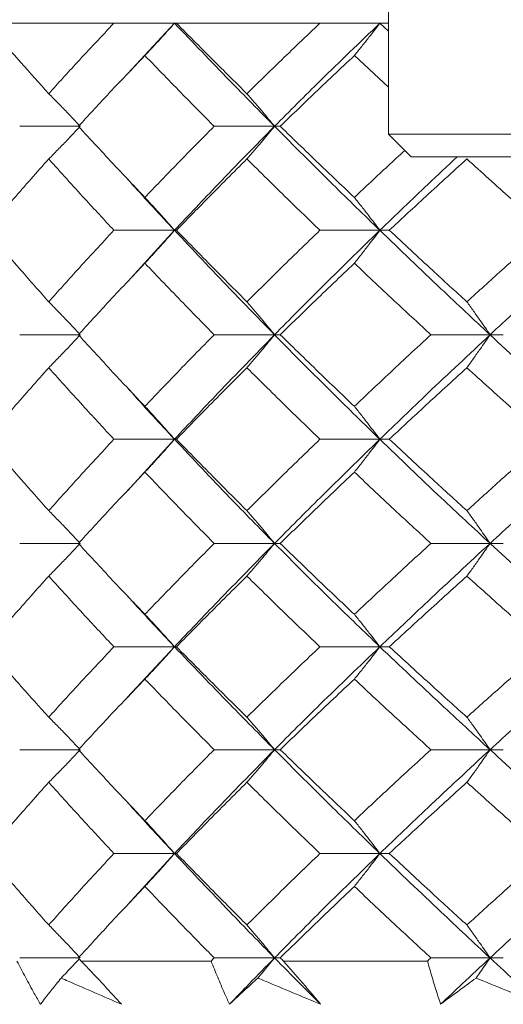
# Model space of a CAD drawing. Header units: inches. Extents: x 1 to 19.9, y 2.6 to 16.1.
# Tile 22 of 70: x 10.773 to 10.94, y 3.923 to 4.264. Entities that reach past the tile are written whole.
import ezdxf

# ---------------------------------------------------------------- set-up
doc = ezdxf.new("R2010")
doc.units = ezdxf.units.IN
doc.header["$MEASUREMENT"] = 0

msp = doc.modelspace()

# ---------------------------------------------------------------- linework, layer by layer
at = {"color": 7, "linetype": 'Continuous', "lineweight": 15}
for p, q in [((10.90026, 4.29563), (10.90026, 4.22476)), ((10.80519, 4.26321), (10.76102, 4.26321)), ((10.82619, 4.26321), (10.80519, 4.26321)), ((10.82619, 4.26321), (10.80997, 4.24575)), ((10.82684, 4.26321), (10.82619, 4.26321)), ((10.87656, 4.26321), (10.82684, 4.26321)), ((10.89731, 4.26321), (10.87656, 4.26321)), ((10.89731, 4.26321), (10.90026, 4.26043)), ((10.90026, 4.26321), (10.89731, 4.26321)), ((10.88849, 4.25199), (10.90026, 4.24105)), ((10.79288, 4.22748), (10.77254, 4.22748)), ((10.86082, 4.22748), (10.83991, 4.22748)), ((10.86082, 4.22748), (10.8628, 4.22748)), ((10.90026, 4.22476), (10.90814, 4.21688)), ((11.04987, 4.22476), (10.90026, 4.22476)), ((11.042, 4.21688), (10.90814, 4.21688)), ((10.82619, 4.19144), (10.80519, 4.19144)), ((10.82619, 4.19144), (10.80996, 4.17371)), ((10.82619, 4.19144), (10.82684, 4.19144)), ((10.89731, 4.19144), (10.87656, 4.19144)), ((10.89731, 4.19144), (10.90059, 4.19144)), ((10.79288, 4.15524), (10.77254, 4.15524)), ((10.86082, 4.15524), (10.83991, 4.15524)), ((10.86082, 4.15524), (10.8628, 4.15524)), ((10.93549, 4.15524), (10.915, 4.15524)), ((10.93549, 4.15524), (10.94008, 4.15524)), ((10.82619, 4.11903), (10.80519, 4.11903)), ((10.82619, 4.11903), (10.80995, 4.10131)), ((10.82619, 4.11903), (10.82684, 4.11903)), ((10.89731, 4.11903), (10.87656, 4.11903)), ((10.89731, 4.11903), (10.90059, 4.11903)), ((10.79288, 4.08294), (10.77254, 4.08294)), ((10.86082, 4.08294), (10.83991, 4.08294)), ((10.86082, 4.08294), (10.8628, 4.08294)), ((10.93549, 4.08294), (10.915, 4.08294)), ((10.93549, 4.08294), (10.94008, 4.08294)), ((10.82619, 4.04711), (10.80519, 4.04711)), ((10.82619, 4.04711), (10.8098, 4.02949)), ((10.82619, 4.04711), (10.82684, 4.04711)), ((10.89731, 4.04711), (10.87656, 4.04711)), ((10.89731, 4.04711), (10.90059, 4.04711)), ((10.79288, 4.01145), (10.77254, 4.01145)), ((10.86082, 4.01145), (10.83991, 4.01145)), ((10.86082, 4.01145), (10.8628, 4.01145)), ((10.93549, 4.01145), (10.915, 4.01145)), ((10.93549, 4.01145), (10.94008, 4.01145)), ((10.82619, 3.97547), (10.80519, 3.97547)), ((10.82619, 3.97547), (10.80996, 3.95775)), ((10.82619, 3.97547), (10.82684, 3.97547)), ((10.89731, 3.97547), (10.87656, 3.97547)), ((10.89731, 3.97547), (10.90059, 3.97547)), ((10.79288, 3.9393), (10.77254, 3.9393)), ((10.83884, 3.93821), (10.79386, 3.93821)), ((10.86082, 3.9393), (10.83991, 3.9393)), ((10.86082, 3.9393), (10.8628, 3.9393)), ((10.91382, 3.93821), (10.8639, 3.93821)), ((10.93549, 3.9393), (10.915, 3.9393)), ((10.93549, 3.9393), (10.94008, 3.9393))]:
    msp.add_line(p, q, dxfattribs=at)
for points, knots in [([(10.76102, 4.26321), (10.76498, 4.25867), (10.77206, 4.25054), (10.77937, 4.24238), (10.7826, 4.23878)], [0, 0, 0, 0, 0.559197, 1, 1, 1, 1]), ([(10.80519, 4.26321), (10.80091, 4.25867), (10.79325, 4.25054), (10.78586, 4.24238), (10.7826, 4.23878)], [0, 0, 0, 0, 0.5591965, 1, 1, 1, 1]), ([(10.81592, 4.25199), (10.8169, 4.25305), (10.81888, 4.25515), (10.8223, 4.25888), (10.82473, 4.26159), (10.82619, 4.26321)], [0, 0, 0, 0, 0.2858, 0.571601, 1, 1, 1, 1]), ([(10.82619, 4.26321), (10.83252, 4.25657), (10.84385, 4.24469), (10.85563, 4.23275), (10.86082, 4.22748)], [0, 0, 0, 0, 0.558883, 1, 1, 1, 1]), ([(10.82684, 4.26321), (10.83134, 4.25867), (10.83938, 4.25054), (10.84762, 4.24238), (10.85126, 4.23878)], [0, 0, 0, 0, 0.559197, 1, 1, 1, 1]), ([(10.87656, 4.26321), (10.87178, 4.25867), (10.86324, 4.25054), (10.85492, 4.24238), (10.85126, 4.23878)], [0, 0, 0, 0, 0.559197, 1, 1, 1, 1]), ([(10.89731, 4.26321), (10.89038, 4.25657), (10.87799, 4.24469), (10.86608, 4.23275), (10.86082, 4.22748)], [0, 0, 0, 0, 0.558883, 1, 1, 1, 1]), ([(10.88849, 4.25199), (10.88934, 4.25305), (10.89103, 4.25515), (10.89397, 4.25888), (10.89606, 4.26159), (10.89731, 4.26321)], [0, 0, 0, 0, 0.2858, 0.571601, 1, 1, 1, 1]), ([(10.81592, 4.25199), (10.81155, 4.24743), (10.80375, 4.23927), (10.7962, 4.23109), (10.79288, 4.22748)], [0, 0, 0, 0, 0.559287, 1, 1, 1, 1]), ([(10.81592, 4.25199), (10.82033, 4.24743), (10.82822, 4.23927), (10.83633, 4.23109), (10.83991, 4.22748)], [0, 0, 0, 0, 0.559287, 1, 1, 1, 1]), ([(10.88849, 4.25199), (10.88364, 4.24743), (10.87497, 4.23927), (10.86652, 4.23109), (10.8628, 4.22748)], [0, 0, 0, 0, 0.5592875, 1, 1, 1, 1]), ([(10.7826, 4.23878), (10.78365, 4.23773), (10.78575, 4.23561), (10.7894, 4.23186), (10.79198, 4.22912), (10.79354, 4.22748)], [0, 0, 0, 0, 0.285062, 0.570124, 1, 1, 1, 1]), ([(10.85126, 4.23878), (10.85218, 4.23773), (10.85401, 4.23561), (10.8572, 4.23186), (10.85946, 4.22912), (10.86082, 4.22748)], [0, 0, 0, 0, 0.285062, 0.570124, 1, 1, 1, 1]), ([(10.7826, 4.21615), (10.78365, 4.21721), (10.78574, 4.21933), (10.78939, 4.22309), (10.79198, 4.22583), (10.79354, 4.22748)], [0, 0, 0, 0, 0.284788, 0.569576, 1, 1, 1, 1]), ([(10.79288, 4.22748), (10.79711, 4.22289), (10.80468, 4.21468), (10.81248, 4.20645), (10.81592, 4.20283)], [0, 0, 0, 0, 0.559485, 1, 1, 1, 1]), ([(10.83991, 4.22748), (10.83537, 4.22289), (10.82726, 4.21468), (10.81938, 4.20645), (10.81592, 4.20283)], [0, 0, 0, 0, 0.559485, 1, 1, 1, 1]), ([(10.86082, 4.22748), (10.85423, 4.22077), (10.84244, 4.20878), (10.83116, 4.19674), (10.82619, 4.19144)], [0, 0, 0, 0, 0.55931, 1, 1, 1, 1]), ([(10.85126, 4.21615), (10.85217, 4.21721), (10.85401, 4.21933), (10.8572, 4.22309), (10.85946, 4.22583), (10.86082, 4.22748)], [0, 0, 0, 0, 0.2847881, 0.5695763, 1, 1, 1, 1]), ([(10.86082, 4.22748), (10.86751, 4.22077), (10.87947, 4.20878), (10.89185, 4.19674), (10.89731, 4.19144)], [0, 0, 0, 0, 0.55931, 1, 1, 1, 1]), ([(10.8628, 4.22748), (10.86754, 4.22289), (10.876, 4.21468), (10.88467, 4.20645), (10.88849, 4.20283)], [0, 0, 0, 0, 0.559485, 1, 1, 1, 1]), ([(10.90592, 4.2191), (10.90396, 4.2173), (10.89807, 4.21188), (10.89233, 4.20645), (10.88849, 4.20283)], [0, 0, 0, 0, 0.332541, 1, 1, 1, 1]), ([(10.7826, 4.21615), (10.7785, 4.21154), (10.77118, 4.20332), (10.76413, 4.19507), (10.76102, 4.19144)], [0, 0, 0, 0, 0.559577, 1, 1, 1, 1]), ([(10.7826, 4.21615), (10.78675, 4.21154), (10.79416, 4.20332), (10.80182, 4.19507), (10.80519, 4.19144)], [0, 0, 0, 0, 0.559577, 1, 1, 1, 1]), ([(10.85126, 4.21615), (10.84664, 4.21154), (10.83839, 4.20332), (10.83038, 4.19507), (10.82684, 4.19144)], [0, 0, 0, 0, 0.559577, 1, 1, 1, 1]), ([(10.85126, 4.21615), (10.85592, 4.21154), (10.86426, 4.20332), (10.8728, 4.19507), (10.87656, 4.19144)], [0, 0, 0, 0, 0.559577, 1, 1, 1, 1]), ([(10.92415, 4.21688), (10.92072, 4.2137), (10.91161, 4.20524), (10.9028, 4.19675), (10.89731, 4.19144)], [0, 0, 0, 0, 0.375567, 1, 1, 1, 1]), ([(10.92746, 4.21615), (10.92239, 4.21154), (10.91334, 4.20332), (10.90449, 4.19507), (10.90059, 4.19144)], [0, 0, 0, 0, 0.559577, 1, 1, 1, 1]), ([(10.92746, 4.21615), (10.93256, 4.21154), (10.94168, 4.20332), (10.95098, 4.19507), (10.95507, 4.19144)], [0, 0, 0, 0, 0.559577, 1, 1, 1, 1]), ([(10.80996, 4.20912), (10.81049, 4.20853), (10.81575, 4.20264), (10.82124, 4.19675), (10.82619, 4.19144)], [0, 0, 0, 0, 0.100696, 1, 1, 1, 1]), ([(10.81592, 4.20283), (10.8169, 4.20176), (10.81886, 4.19964), (10.82229, 4.19586), (10.82472, 4.1931), (10.82619, 4.19144)], [0, 0, 0, 0, 0.28433, 0.56866, 1, 1, 1, 1]), ([(10.88849, 4.20283), (10.88933, 4.20176), (10.89102, 4.19964), (10.89396, 4.19586), (10.89605, 4.1931), (10.89731, 4.19144)], [0, 0, 0, 0, 0.28433, 0.56866, 1, 1, 1, 1]), ([(10.76102, 4.19144), (10.76498, 4.18682), (10.77205, 4.17856), (10.77938, 4.1703), (10.7826, 4.16666)], [0, 0, 0, 0, 0.559775, 1, 1, 1, 1]), ([(10.80519, 4.19144), (10.80091, 4.18682), (10.79326, 4.17856), (10.78586, 4.1703), (10.7826, 4.16666)], [0, 0, 0, 0, 0.559775, 1, 1, 1, 1]), ([(10.81592, 4.18004), (10.8169, 4.18111), (10.81886, 4.18323), (10.82229, 4.18702), (10.82472, 4.18978), (10.82619, 4.19144)], [0, 0, 0, 0, 0.284185, 0.56837, 1, 1, 1, 1]), ([(10.82619, 4.19144), (10.83252, 4.18469), (10.84384, 4.17263), (10.85563, 4.16056), (10.86082, 4.15524)], [0, 0, 0, 0, 0.559738, 1, 1, 1, 1]), ([(10.82684, 4.19144), (10.83134, 4.18682), (10.83937, 4.17856), (10.84763, 4.1703), (10.85126, 4.16666)], [0, 0, 0, 0, 0.559775, 1, 1, 1, 1]), ([(10.87656, 4.19144), (10.87178, 4.18682), (10.86324, 4.17856), (10.85492, 4.1703), (10.85126, 4.16666)], [0, 0, 0, 0, 0.559775, 1, 1, 1, 1]), ([(10.89731, 4.19144), (10.89038, 4.18469), (10.878, 4.17263), (10.86607, 4.16056), (10.86082, 4.15524)], [0, 0, 0, 0, 0.559738, 1, 1, 1, 1]), ([(10.88849, 4.18004), (10.88933, 4.18111), (10.89102, 4.18323), (10.89396, 4.18702), (10.89605, 4.18978), (10.89731, 4.19144)], [0, 0, 0, 0, 0.284185, 0.56837, 1, 1, 1, 1]), ([(10.89731, 4.19144), (10.90432, 4.18469), (10.91686, 4.17263), (10.9298, 4.16056), (10.93549, 4.15524)], [0, 0, 0, 0, 0.5597377, 1, 1, 1, 1]), ([(10.90059, 4.19144), (10.90555, 4.18682), (10.91442, 4.17856), (10.92347, 4.1703), (10.92746, 4.16666)], [0, 0, 0, 0, 0.559775, 1, 1, 1, 1]), ([(10.95507, 4.19144), (10.94987, 4.18682), (10.94057, 4.17856), (10.93147, 4.1703), (10.92746, 4.16666)], [0, 0, 0, 0, 0.559775, 1, 1, 1, 1]), ([(10.97524, 4.19144), (10.96772, 4.18469), (10.95429, 4.17263), (10.94124, 4.16056), (10.93549, 4.15524)], [0, 0, 0, 0, 0.559738, 1, 1, 1, 1]), ([(10.81592, 4.18004), (10.81155, 4.17542), (10.80375, 4.16715), (10.7962, 4.15888), (10.79288, 4.15524)], [0, 0, 0, 0, 0.559867, 1, 1, 1, 1]), ([(10.81592, 4.18004), (10.82033, 4.17542), (10.82822, 4.16715), (10.83634, 4.15888), (10.83991, 4.15524)], [0, 0, 0, 0, 0.559867, 1, 1, 1, 1]), ([(10.88849, 4.18004), (10.88364, 4.17542), (10.87497, 4.16715), (10.86652, 4.15888), (10.8628, 4.15524)], [0, 0, 0, 0, 0.559867, 1, 1, 1, 1]), ([(10.88849, 4.18004), (10.89338, 4.17542), (10.90213, 4.16715), (10.91106, 4.15888), (10.915, 4.15524)], [0, 0, 0, 0, 0.559867, 1, 1, 1, 1]), ([(10.7826, 4.16666), (10.78365, 4.1656), (10.78573, 4.16347), (10.78939, 4.15968), (10.79197, 4.15691), (10.79354, 4.15524)], [0, 0, 0, 0, 0.284008, 0.568017, 1, 1, 1, 1]), ([(10.85126, 4.16666), (10.85217, 4.1656), (10.854, 4.16347), (10.85719, 4.15968), (10.85946, 4.15691), (10.86082, 4.15524)], [0, 0, 0, 0, 0.2840084, 0.5680169, 1, 1, 1, 1]), ([(10.92746, 4.16666), (10.92822, 4.1656), (10.92976, 4.16347), (10.93244, 4.15968), (10.93435, 4.15691), (10.93549, 4.15524)], [0, 0, 0, 0, 0.284008, 0.568017, 1, 1, 1, 1]), ([(10.7826, 4.14382), (10.78365, 4.14489), (10.78573, 4.14702), (10.78939, 4.15081), (10.79197, 4.15358), (10.79354, 4.15524)], [0, 0, 0, 0, 0.2839923, 0.5679846, 1, 1, 1, 1]), ([(10.79288, 4.15524), (10.79711, 4.15061), (10.80467, 4.14234), (10.81248, 4.13407), (10.81592, 4.13044)], [0, 0, 0, 0, 0.560066, 1, 1, 1, 1]), ([(10.83991, 4.15524), (10.83537, 4.15061), (10.82726, 4.14234), (10.81938, 4.13407), (10.81592, 4.13044)], [0, 0, 0, 0, 0.560066, 1, 1, 1, 1]), ([(10.86082, 4.15524), (10.85423, 4.14848), (10.84245, 4.1364), (10.83115, 4.12434), (10.82619, 4.11903)], [0, 0, 0, 0, 0.5601662, 1, 1, 1, 1]), ([(10.85126, 4.14382), (10.85217, 4.14489), (10.854, 4.14702), (10.85719, 4.15081), (10.85946, 4.15358), (10.86082, 4.15524)], [0, 0, 0, 0, 0.283992, 0.567985, 1, 1, 1, 1]), ([(10.86082, 4.15524), (10.86751, 4.14848), (10.87946, 4.1364), (10.89185, 4.12434), (10.89731, 4.11903)], [0, 0, 0, 0, 0.560166, 1, 1, 1, 1]), ([(10.8628, 4.15524), (10.86754, 4.15061), (10.876, 4.14234), (10.88467, 4.13407), (10.88849, 4.13044)], [0, 0, 0, 0, 0.560066, 1, 1, 1, 1]), ([(10.915, 4.15524), (10.90999, 4.15061), (10.90106, 4.14234), (10.89233, 4.13407), (10.88849, 4.13044)], [0, 0, 0, 0, 0.560066, 1, 1, 1, 1]), ([(10.93549, 4.15524), (10.92826, 4.14848), (10.91533, 4.1364), (10.90281, 4.12434), (10.89731, 4.11903)], [0, 0, 0, 0, 0.560166, 1, 1, 1, 1]), ([(10.92746, 4.14382), (10.92822, 4.14489), (10.92976, 4.14702), (10.93244, 4.15081), (10.93435, 4.15358), (10.93549, 4.15524)], [0, 0, 0, 0, 0.283992, 0.567985, 1, 1, 1, 1]), ([(10.93549, 4.15524), (10.94282, 4.14848), (10.95588, 4.1364), (10.96933, 4.12434), (10.97524, 4.11903)], [0, 0, 0, 0, 0.560166, 1, 1, 1, 1]), ([(10.7826, 4.14382), (10.7785, 4.13919), (10.77119, 4.13092), (10.76413, 4.12266), (10.76102, 4.11903)], [0, 0, 0, 0, 0.560157, 1, 1, 1, 1]), ([(10.7826, 4.14382), (10.78675, 4.13919), (10.79416, 4.13092), (10.80182, 4.12266), (10.80519, 4.11903)], [0, 0, 0, 0, 0.560157, 1, 1, 1, 1]), ([(10.85126, 4.14382), (10.84664, 4.13919), (10.83839, 4.13092), (10.83037, 4.12266), (10.82684, 4.11903)], [0, 0, 0, 0, 0.560157, 1, 1, 1, 1]), ([(10.85126, 4.14382), (10.85592, 4.13919), (10.86425, 4.13092), (10.8728, 4.12266), (10.87656, 4.11903)], [0, 0, 0, 0, 0.560157, 1, 1, 1, 1]), ([(10.92746, 4.14382), (10.92239, 4.13919), (10.91334, 4.13092), (10.90449, 4.12266), (10.90059, 4.11903)], [0, 0, 0, 0, 0.560157, 1, 1, 1, 1]), ([(10.92746, 4.14382), (10.93256, 4.13919), (10.94168, 4.13092), (10.95098, 4.12266), (10.95507, 4.11903)], [0, 0, 0, 0, 0.560157, 1, 1, 1, 1]), ([(10.80996, 4.13676), (10.8105, 4.13616), (10.81574, 4.13024), (10.82125, 4.12433), (10.82619, 4.11903)], [0, 0, 0, 0, 0.102019, 1, 1, 1, 1]), ([(10.81592, 4.13044), (10.8169, 4.12937), (10.81886, 4.12725), (10.82229, 4.12345), (10.82472, 4.12069), (10.82619, 4.11903)], [0, 0, 0, 0, 0.284098, 0.568196, 1, 1, 1, 1]), ([(10.88849, 4.13044), (10.88933, 4.12937), (10.89102, 4.12725), (10.89396, 4.12345), (10.89605, 4.12069), (10.89731, 4.11903)], [0, 0, 0, 0, 0.284098, 0.568196, 1, 1, 1, 1]), ([(10.76102, 4.11903), (10.76498, 4.1144), (10.77205, 4.10615), (10.77938, 4.09791), (10.7826, 4.09429)], [0, 0, 0, 0, 0.560356, 1, 1, 1, 1]), ([(10.80519, 4.11903), (10.80091, 4.1144), (10.79326, 4.10615), (10.78586, 4.09791), (10.7826, 4.09429)], [0, 0, 0, 0, 0.560356, 1, 1, 1, 1]), ([(10.81592, 4.10763), (10.8169, 4.10869), (10.81886, 4.11082), (10.82229, 4.11461), (10.82472, 4.11736), (10.82619, 4.11903)], [0, 0, 0, 0, 0.2842111, 0.5684222, 1, 1, 1, 1]), ([(10.82619, 4.11903), (10.83252, 4.11227), (10.84383, 4.10023), (10.85563, 4.08822), (10.86082, 4.08294)], [0, 0, 0, 0, 0.5605943, 1, 1, 1, 1]), ([(10.82684, 4.11903), (10.83134, 4.1144), (10.83937, 4.10615), (10.84763, 4.09791), (10.85126, 4.09429)], [0, 0, 0, 0, 0.560356, 1, 1, 1, 1]), ([(10.87656, 4.11903), (10.87178, 4.1144), (10.86324, 4.10615), (10.85492, 4.09791), (10.85126, 4.09429)], [0, 0, 0, 0, 0.560356, 1, 1, 1, 1]), ([(10.89731, 4.11903), (10.89037, 4.11227), (10.87801, 4.10023), (10.86607, 4.08822), (10.86082, 4.08294)], [0, 0, 0, 0, 0.560594, 1, 1, 1, 1]), ([(10.88849, 4.10763), (10.88933, 4.10869), (10.89102, 4.11082), (10.89396, 4.11461), (10.89605, 4.11736), (10.89731, 4.11903)], [0, 0, 0, 0, 0.2842111, 0.5684222, 1, 1, 1, 1]), ([(10.89731, 4.11903), (10.90433, 4.11227), (10.91685, 4.10023), (10.9298, 4.08822), (10.93549, 4.08294)], [0, 0, 0, 0, 0.5605943, 1, 1, 1, 1]), ([(10.90059, 4.11903), (10.90556, 4.1144), (10.91441, 4.10615), (10.92347, 4.09791), (10.92746, 4.09429)], [0, 0, 0, 0, 0.560356, 1, 1, 1, 1]), ([(10.95507, 4.11903), (10.94986, 4.1144), (10.94058, 4.10615), (10.93146, 4.09791), (10.92746, 4.09429)], [0, 0, 0, 0, 0.5603557, 1, 1, 1, 1]), ([(10.97524, 4.11903), (10.96772, 4.11227), (10.9543, 4.10023), (10.94124, 4.08822), (10.93549, 4.08294)], [0, 0, 0, 0, 0.5605943, 1, 1, 1, 1]), ([(10.81592, 4.10763), (10.81155, 4.10301), (10.80376, 4.09477), (10.7962, 4.08655), (10.79288, 4.08294)], [0, 0, 0, 0, 0.560447, 1, 1, 1, 1]), ([(10.81592, 4.10763), (10.82033, 4.10301), (10.82822, 4.09477), (10.83634, 4.08655), (10.83991, 4.08294)], [0, 0, 0, 0, 0.560447, 1, 1, 1, 1]), ([(10.88849, 4.10763), (10.88363, 4.10301), (10.87498, 4.09477), (10.86652, 4.08655), (10.8628, 4.08294)], [0, 0, 0, 0, 0.560447, 1, 1, 1, 1]), ([(10.88849, 4.10763), (10.89338, 4.10301), (10.90212, 4.09477), (10.91106, 4.08655), (10.915, 4.08294)], [0, 0, 0, 0, 0.560447, 1, 1, 1, 1]), ([(10.7826, 4.09429), (10.78365, 4.09323), (10.78574, 4.09111), (10.78939, 4.08733), (10.79198, 4.08459), (10.79354, 4.08294)], [0, 0, 0, 0, 0.284599, 0.569198, 1, 1, 1, 1]), ([(10.85126, 4.09429), (10.85217, 4.09323), (10.854, 4.09111), (10.8572, 4.08733), (10.85946, 4.08459), (10.86082, 4.08294)], [0, 0, 0, 0, 0.284599, 0.569198, 1, 1, 1, 1]), ([(10.92746, 4.09429), (10.92823, 4.09323), (10.92976, 4.09111), (10.93245, 4.08733), (10.93435, 4.08459), (10.93549, 4.08294)], [0, 0, 0, 0, 0.284599, 0.569198, 1, 1, 1, 1]), ([(10.7826, 4.07161), (10.78365, 4.07267), (10.78574, 4.07478), (10.7894, 4.07855), (10.79198, 4.08129), (10.79354, 4.08294)], [0, 0, 0, 0, 0.284841, 0.569681, 1, 1, 1, 1]), ([(10.79288, 4.08294), (10.79711, 4.07834), (10.80467, 4.07014), (10.81248, 4.06196), (10.81592, 4.05837)], [0, 0, 0, 0, 0.560645, 1, 1, 1, 1]), ([(10.83991, 4.08294), (10.83537, 4.07834), (10.82726, 4.07014), (10.81938, 4.06196), (10.81592, 4.05837)], [0, 0, 0, 0, 0.560645, 1, 1, 1, 1]), ([(10.86082, 4.08294), (10.85422, 4.07622), (10.84246, 4.06426), (10.83115, 4.05234), (10.82619, 4.04711)], [0, 0, 0, 0, 0.5610212, 1, 1, 1, 1]), ([(10.85126, 4.07161), (10.85218, 4.07267), (10.85401, 4.07478), (10.8572, 4.07855), (10.85946, 4.08129), (10.86082, 4.08294)], [0, 0, 0, 0, 0.284841, 0.569681, 1, 1, 1, 1]), ([(10.86082, 4.08294), (10.86752, 4.07622), (10.87945, 4.06426), (10.89186, 4.05234), (10.89731, 4.04711)], [0, 0, 0, 0, 0.561021, 1, 1, 1, 1]), ([(10.8628, 4.08294), (10.86754, 4.07834), (10.87599, 4.07014), (10.88467, 4.06196), (10.88849, 4.05837)], [0, 0, 0, 0, 0.560645, 1, 1, 1, 1]), ([(10.915, 4.08294), (10.90999, 4.07834), (10.90107, 4.07014), (10.89233, 4.06196), (10.88849, 4.05837)], [0, 0, 0, 0, 0.560645, 1, 1, 1, 1]), ([(10.93549, 4.08294), (10.92825, 4.07622), (10.91534, 4.06426), (10.90281, 4.05234), (10.89731, 4.04711)], [0, 0, 0, 0, 0.5610212, 1, 1, 1, 1]), ([(10.92746, 4.07161), (10.92823, 4.07267), (10.92977, 4.07478), (10.93245, 4.07855), (10.93435, 4.08129), (10.93549, 4.08294)], [0, 0, 0, 0, 0.284841, 0.569681, 1, 1, 1, 1]), ([(10.93549, 4.08294), (10.94282, 4.07622), (10.95587, 4.06426), (10.96933, 4.05234), (10.97524, 4.04711)], [0, 0, 0, 0, 0.5610212, 1, 1, 1, 1]), ([(10.7826, 4.07161), (10.7785, 4.06702), (10.77119, 4.05884), (10.76413, 4.05069), (10.76102, 4.04711)], [0, 0, 0, 0, 0.560736, 1, 1, 1, 1]), ([(10.7826, 4.07161), (10.78675, 4.06702), (10.79416, 4.05884), (10.80182, 4.05069), (10.80519, 4.04711)], [0, 0, 0, 0, 0.560736, 1, 1, 1, 1]), ([(10.85126, 4.07161), (10.84664, 4.06702), (10.8384, 4.05884), (10.83037, 4.05069), (10.82684, 4.04711)], [0, 0, 0, 0, 0.560736, 1, 1, 1, 1]), ([(10.85126, 4.07161), (10.85593, 4.06702), (10.86425, 4.05884), (10.8728, 4.05069), (10.87656, 4.04711)], [0, 0, 0, 0, 0.560736, 1, 1, 1, 1]), ([(10.92746, 4.07161), (10.92239, 4.06702), (10.91335, 4.05884), (10.90448, 4.05069), (10.90059, 4.04711)], [0, 0, 0, 0, 0.560736, 1, 1, 1, 1]), ([(10.92746, 4.07161), (10.93256, 4.06702), (10.94167, 4.05884), (10.95098, 4.05069), (10.95507, 4.04711)], [0, 0, 0, 0, 0.560736, 1, 1, 1, 1]), ([(10.80996, 4.06462), (10.8105, 4.06402), (10.81574, 4.05816), (10.82125, 4.05234), (10.82619, 4.04711)], [0, 0, 0, 0, 0.102959, 1, 1, 1, 1]), ([(10.81592, 4.05837), (10.8169, 4.05731), (10.81887, 4.0552), (10.8223, 4.05146), (10.82473, 4.04874), (10.82619, 4.04711)], [0, 0, 0, 0, 0.285509, 0.571018, 1, 1, 1, 1]), ([(10.88849, 4.05837), (10.88933, 4.05731), (10.89103, 4.0552), (10.89397, 4.05146), (10.89605, 4.04874), (10.89731, 4.04711)], [0, 0, 0, 0, 0.285509, 0.571018, 1, 1, 1, 1]), ([(10.76102, 4.04711), (10.76498, 4.04257), (10.77205, 4.03445), (10.77938, 4.02631), (10.7826, 4.02272)], [0, 0, 0, 0, 0.559555, 1, 1, 1, 1]), ([(10.80519, 4.04711), (10.80091, 4.04257), (10.79325, 4.03445), (10.78586, 4.02631), (10.7826, 4.02272)], [0, 0, 0, 0, 0.559555, 1, 1, 1, 1]), ([(10.81592, 4.0359), (10.8169, 4.03695), (10.81888, 4.03905), (10.82231, 4.04278), (10.82473, 4.04549), (10.82619, 4.04711)], [0, 0, 0, 0, 0.285861, 0.571724, 1, 1, 1, 1]), ([(10.82619, 4.04711), (10.83252, 4.04048), (10.84385, 4.02861), (10.85563, 4.0167), (10.86082, 4.01145)], [0, 0, 0, 0, 0.559075, 1, 1, 1, 1]), ([(10.82684, 4.04711), (10.83134, 4.04257), (10.83937, 4.03445), (10.84763, 4.02631), (10.85126, 4.02272)], [0, 0, 0, 0, 0.559555, 1, 1, 1, 1]), ([(10.87656, 4.04711), (10.87178, 4.04257), (10.86324, 4.03445), (10.85492, 4.02631), (10.85126, 4.02272)], [0, 0, 0, 0, 0.559555, 1, 1, 1, 1]), ([(10.89731, 4.04711), (10.89038, 4.04048), (10.87799, 4.02861), (10.86607, 4.0167), (10.86082, 4.01145)], [0, 0, 0, 0, 0.559075, 1, 1, 1, 1]), ([(10.88849, 4.0359), (10.88934, 4.03695), (10.89103, 4.03905), (10.89398, 4.04278), (10.89606, 4.04549), (10.89731, 4.04711)], [0, 0, 0, 0, 0.285861, 0.571724, 1, 1, 1, 1]), ([(10.89731, 4.04711), (10.90432, 4.04048), (10.91687, 4.02861), (10.9298, 4.0167), (10.93549, 4.01145)], [0, 0, 0, 0, 0.559075, 1, 1, 1, 1]), ([(10.90059, 4.04711), (10.90555, 4.04257), (10.91442, 4.03445), (10.92347, 4.02631), (10.92746, 4.02272)], [0, 0, 0, 0, 0.559555, 1, 1, 1, 1]), ([(10.95507, 4.04711), (10.94987, 4.04257), (10.94057, 4.03445), (10.93147, 4.02631), (10.92746, 4.02272)], [0, 0, 0, 0, 0.559555, 1, 1, 1, 1]), ([(10.97524, 4.04711), (10.96772, 4.04048), (10.95428, 4.02861), (10.94124, 4.0167), (10.93549, 4.01145)], [0, 0, 0, 0, 0.559075, 1, 1, 1, 1]), ([(10.81592, 4.0359), (10.81155, 4.03135), (10.80375, 4.02321), (10.7962, 4.01505), (10.79288, 4.01145)], [0, 0, 0, 0, 0.5592153, 1, 1, 1, 1]), ([(10.81592, 4.0359), (10.82033, 4.03135), (10.82822, 4.02321), (10.83633, 4.01505), (10.83991, 4.01145)], [0, 0, 0, 0, 0.559215, 1, 1, 1, 1]), ([(10.88849, 4.0359), (10.88364, 4.03135), (10.87497, 4.02321), (10.86652, 4.01505), (10.8628, 4.01145)], [0, 0, 0, 0, 0.559215, 1, 1, 1, 1]), ([(10.88849, 4.0359), (10.89338, 4.03135), (10.90213, 4.02321), (10.91106, 4.01505), (10.915, 4.01145)], [0, 0, 0, 0, 0.559215, 1, 1, 1, 1]), ([(10.7826, 4.02272), (10.78365, 4.02167), (10.78575, 4.01956), (10.7894, 4.01581), (10.79198, 4.01309), (10.79354, 4.01145)], [0, 0, 0, 0, 0.285309, 0.570618, 1, 1, 1, 1]), ([(10.85126, 4.02272), (10.85218, 4.02167), (10.85401, 4.01956), (10.85721, 4.01581), (10.85946, 4.01309), (10.86082, 4.01145)], [0, 0, 0, 0, 0.285309, 0.570618, 1, 1, 1, 1]), ([(10.92746, 4.02272), (10.92823, 4.02167), (10.92977, 4.01956), (10.93246, 4.01581), (10.93435, 4.01309), (10.93549, 4.01145)], [0, 0, 0, 0, 0.285309, 0.570618, 1, 1, 1, 1]), ([(10.7826, 4.00014), (10.78365, 4.0012), (10.78574, 4.00331), (10.78939, 4.00707), (10.79198, 4.0098), (10.79354, 4.01145)], [0, 0, 0, 0, 0.285003, 0.570006, 1, 1, 1, 1]), ([(10.79288, 4.01145), (10.79711, 4.00686), (10.80468, 3.99867), (10.81248, 3.99046), (10.81592, 3.98684)], [0, 0, 0, 0, 0.559413, 1, 1, 1, 1]), ([(10.83991, 4.01145), (10.83537, 4.00686), (10.82725, 3.99867), (10.81938, 3.99046), (10.81592, 3.98684)], [0, 0, 0, 0, 0.559413, 1, 1, 1, 1]), ([(10.86082, 4.01145), (10.85423, 4.00475), (10.84244, 3.99278), (10.83116, 3.98077), (10.82619, 3.97547)], [0, 0, 0, 0, 0.559203, 1, 1, 1, 1]), ([(10.85126, 4.00014), (10.85218, 4.0012), (10.85401, 4.00331), (10.8572, 4.00707), (10.85946, 4.0098), (10.86082, 4.01145)], [0, 0, 0, 0, 0.285003, 0.570006, 1, 1, 1, 1]), ([(10.86082, 4.01145), (10.86751, 4.00475), (10.87947, 3.99278), (10.89185, 3.98077), (10.89731, 3.97547)], [0, 0, 0, 0, 0.5592027, 1, 1, 1, 1]), ([(10.8628, 4.01145), (10.86754, 4.00686), (10.876, 3.99867), (10.88467, 3.99046), (10.88849, 3.98684)], [0, 0, 0, 0, 0.559413, 1, 1, 1, 1]), ([(10.915, 4.01145), (10.91, 4.00686), (10.90106, 3.99867), (10.89233, 3.99046), (10.88849, 3.98684)], [0, 0, 0, 0, 0.559413, 1, 1, 1, 1]), ([(10.93549, 4.01145), (10.92826, 4.00475), (10.91532, 3.99278), (10.90282, 3.98077), (10.89731, 3.97547)], [0, 0, 0, 0, 0.559203, 1, 1, 1, 1]), ([(10.92746, 4.00014), (10.92823, 4.0012), (10.92977, 4.00331), (10.93245, 4.00707), (10.93435, 4.0098), (10.93549, 4.01145)], [0, 0, 0, 0, 0.2850029, 0.5700059, 1, 1, 1, 1]), ([(10.93549, 4.01145), (10.94281, 4.00475), (10.9559, 3.99278), (10.96932, 3.98077), (10.97524, 3.97547)], [0, 0, 0, 0, 0.559203, 1, 1, 1, 1]), ([(10.7826, 4.00014), (10.7785, 3.99554), (10.77118, 3.98733), (10.76413, 3.9791), (10.76102, 3.97547)], [0, 0, 0, 0, 0.559504, 1, 1, 1, 1]), ([(10.7826, 4.00014), (10.78675, 3.99554), (10.79417, 3.98733), (10.80182, 3.9791), (10.80519, 3.97547)], [0, 0, 0, 0, 0.559504, 1, 1, 1, 1]), ([(10.85126, 4.00014), (10.84664, 3.99554), (10.83839, 3.98733), (10.83038, 3.9791), (10.82684, 3.97547)], [0, 0, 0, 0, 0.559504, 1, 1, 1, 1]), ([(10.85126, 4.00014), (10.85592, 3.99554), (10.86426, 3.98733), (10.8728, 3.9791), (10.87656, 3.97547)], [0, 0, 0, 0, 0.559504, 1, 1, 1, 1]), ([(10.92746, 4.00014), (10.92239, 3.99554), (10.91334, 3.98733), (10.90449, 3.9791), (10.90059, 3.97547)], [0, 0, 0, 0, 0.559504, 1, 1, 1, 1]), ([(10.92746, 4.00014), (10.93256, 3.99554), (10.94168, 3.98733), (10.95097, 3.9791), (10.95507, 3.97547)], [0, 0, 0, 0, 0.559504, 1, 1, 1, 1]), ([(10.80996, 3.99312), (10.81049, 3.99253), (10.81575, 3.98666), (10.82124, 3.98077), (10.82619, 3.97547)], [0, 0, 0, 0, 0.100585, 1, 1, 1, 1]), ([(10.81592, 3.98684), (10.8169, 3.98578), (10.81887, 3.98366), (10.82229, 3.97988), (10.82472, 3.97713), (10.82619, 3.97547)], [0, 0, 0, 0, 0.284475, 0.568949, 1, 1, 1, 1]), ([(10.88849, 3.98684), (10.88933, 3.98578), (10.89102, 3.98366), (10.89396, 3.97988), (10.89605, 3.97713), (10.89731, 3.97547)], [0, 0, 0, 0, 0.284475, 0.568949, 1, 1, 1, 1]), ([(10.76102, 3.97547), (10.76498, 3.97086), (10.77205, 3.96261), (10.77938, 3.95435), (10.7826, 3.95071)], [0, 0, 0, 0, 0.559703, 1, 1, 1, 1]), ([(10.80519, 3.97547), (10.80091, 3.97086), (10.79326, 3.96261), (10.78586, 3.95435), (10.7826, 3.95071)], [0, 0, 0, 0, 0.559703, 1, 1, 1, 1]), ([(10.81592, 3.96409), (10.8169, 3.96515), (10.81886, 3.96727), (10.82229, 3.97106), (10.82472, 3.97381), (10.82619, 3.97547)], [0, 0, 0, 0, 0.284297, 0.568594, 1, 1, 1, 1]), ([(10.82619, 3.97547), (10.83252, 3.96873), (10.84384, 3.95668), (10.85563, 3.94461), (10.86082, 3.9393)], [0, 0, 0, 0, 0.559631, 1, 1, 1, 1]), ([(10.82684, 3.97547), (10.83134, 3.97086), (10.83937, 3.96261), (10.84763, 3.95435), (10.85126, 3.95071)], [0, 0, 0, 0, 0.559703, 1, 1, 1, 1]), ([(10.87656, 3.97547), (10.87178, 3.97086), (10.86324, 3.96261), (10.85492, 3.95435), (10.85126, 3.95071)], [0, 0, 0, 0, 0.559703, 1, 1, 1, 1]), ([(10.89731, 3.97547), (10.89038, 3.96873), (10.878, 3.95668), (10.86607, 3.94461), (10.86082, 3.9393)], [0, 0, 0, 0, 0.5596306, 1, 1, 1, 1]), ([(10.88849, 3.96409), (10.88933, 3.96515), (10.89102, 3.96727), (10.89396, 3.97106), (10.89605, 3.97381), (10.89731, 3.97547)], [0, 0, 0, 0, 0.2842971, 0.5685943, 1, 1, 1, 1]), ([(10.89731, 3.97547), (10.90432, 3.96873), (10.91686, 3.95668), (10.9298, 3.94461), (10.93549, 3.9393)], [0, 0, 0, 0, 0.559631, 1, 1, 1, 1]), ([(10.90059, 3.97547), (10.90555, 3.97086), (10.91442, 3.96261), (10.92347, 3.95435), (10.92746, 3.95071)], [0, 0, 0, 0, 0.559703, 1, 1, 1, 1]), ([(10.95507, 3.97547), (10.94987, 3.97086), (10.94057, 3.96261), (10.93147, 3.95435), (10.92746, 3.95071)], [0, 0, 0, 0, 0.559703, 1, 1, 1, 1]), ([(10.97524, 3.97547), (10.96772, 3.96873), (10.95429, 3.95668), (10.94124, 3.94461), (10.93549, 3.9393)], [0, 0, 0, 0, 0.559631, 1, 1, 1, 1]), ([(10.81592, 3.96409), (10.81155, 3.95946), (10.80375, 3.9512), (10.7962, 3.94294), (10.79288, 3.9393)], [0, 0, 0, 0, 0.559794, 1, 1, 1, 1]), ([(10.81592, 3.96409), (10.82033, 3.95946), (10.82822, 3.9512), (10.83634, 3.94294), (10.83991, 3.9393)], [0, 0, 0, 0, 0.559794, 1, 1, 1, 1]), ([(10.88849, 3.96409), (10.88364, 3.95946), (10.87497, 3.9512), (10.86652, 3.94294), (10.8628, 3.9393)], [0, 0, 0, 0, 0.559794, 1, 1, 1, 1]), ([(10.88849, 3.96409), (10.89338, 3.95946), (10.90213, 3.9512), (10.91106, 3.94294), (10.915, 3.9393)], [0, 0, 0, 0, 0.559794, 1, 1, 1, 1]), ([(10.7826, 3.95071), (10.78365, 3.94965), (10.78574, 3.94752), (10.78939, 3.94373), (10.79197, 3.94097), (10.79354, 3.9393)], [0, 0, 0, 0, 0.28405, 0.568101, 1, 1, 1, 1]), ([(10.85126, 3.95071), (10.85217, 3.94965), (10.854, 3.94752), (10.85719, 3.94373), (10.85946, 3.94097), (10.86082, 3.9393)], [0, 0, 0, 0, 0.28405, 0.568101, 1, 1, 1, 1]), ([(10.92746, 3.95071), (10.92823, 3.94965), (10.92976, 3.94752), (10.93245, 3.94373), (10.93435, 3.94097), (10.93549, 3.9393)], [0, 0, 0, 0, 0.2840503, 0.5681006, 1, 1, 1, 1]), ([(10.77971, 3.92321), (10.779, 3.92447), (10.77724, 3.92761), (10.77452, 3.93261), (10.77257, 3.93635), (10.7716, 3.93821)], [0, 0, 0, 0, 0.249909, 0.624893, 1, 1, 1, 1]), ([(10.78691, 3.9323), (10.78756, 3.93297), (10.78966, 3.93516), (10.79175, 3.93739), (10.7932, 3.93894)], [0, 0, 0, 0, 0.305447, 1, 1, 1, 1]), ([(10.79288, 3.9393), (10.79306, 3.9391), (10.79339, 3.93874), (10.79372, 3.93837), (10.79386, 3.93821)], [0, 0, 0, 0, 0.559995, 1, 1, 1, 1]), ([(10.79386, 3.93821), (10.79622, 3.93572), (10.79975, 3.93199), (10.80436, 3.92698), (10.80664, 3.92447), (10.80778, 3.92321)], [0, 0, 0, 0, 0.49985, 0.749906, 1, 1, 1, 1]), ([(10.83991, 3.9393), (10.83971, 3.9391), (10.83935, 3.93874), (10.839, 3.93837), (10.83884, 3.93821)], [0, 0, 0, 0, 0.559995, 1, 1, 1, 1]), ([(10.84521, 3.92321), (10.84464, 3.92447), (10.84324, 3.92761), (10.8411, 3.93261), (10.83959, 3.93635), (10.83884, 3.93821)], [0, 0, 0, 0, 0.249909, 0.624893, 1, 1, 1, 1]), ([(10.86082, 3.9393), (10.85788, 3.9363), (10.85263, 3.93094), (10.84747, 3.92557), (10.84521, 3.92321)], [0, 0, 0, 0, 0.559972, 1, 1, 1, 1]), ([(10.85503, 3.9323), (10.85559, 3.93297), (10.85753, 3.93528), (10.85946, 3.93763), (10.86082, 3.9393)], [0, 0, 0, 0, 0.289943, 1, 1, 1, 1]), ([(10.86082, 3.9393), (10.86378, 3.9363), (10.86906, 3.93094), (10.87444, 3.92557), (10.8768, 3.92321)], [0, 0, 0, 0, 0.559972, 1, 1, 1, 1]), ([(10.8628, 3.9393), (10.863, 3.9391), (10.86337, 3.93874), (10.86374, 3.93837), (10.8639, 3.93821)], [0, 0, 0, 0, 0.5599954, 1, 1, 1, 1]), ([(10.8639, 3.93821), (10.86609, 3.93572), (10.86938, 3.93199), (10.87365, 3.92698), (10.87575, 3.92447), (10.8768, 3.92321)], [0, 0, 0, 0, 0.49985, 0.749906, 1, 1, 1, 1]), ([(10.915, 3.9393), (10.91478, 3.9391), (10.91438, 3.93874), (10.91399, 3.93837), (10.91382, 3.93821)], [0, 0, 0, 0, 0.559995, 1, 1, 1, 1]), ([(10.91834, 3.92321), (10.91793, 3.92447), (10.9169, 3.92761), (10.91538, 3.93261), (10.91434, 3.93635), (10.91382, 3.93821)], [0, 0, 0, 0, 0.249909, 0.624893, 1, 1, 1, 1]), ([(10.93549, 3.9393), (10.93227, 3.9363), (10.92651, 3.93094), (10.92084, 3.92557), (10.91834, 3.92321)], [0, 0, 0, 0, 0.559972, 1, 1, 1, 1]), ([(10.93063, 3.9323), (10.9311, 3.93297), (10.93273, 3.93528), (10.93435, 3.93763), (10.93549, 3.9393)], [0, 0, 0, 0, 0.289943, 1, 1, 1, 1]), ([(10.93549, 3.9393), (10.93873, 3.9363), (10.94452, 3.93094), (10.95038, 3.92557), (10.95296, 3.92321)], [0, 0, 0, 0, 0.559972, 1, 1, 1, 1]), ([(10.78691, 3.9323), (10.78634, 3.9316), (10.78385, 3.92857), (10.78151, 3.92554), (10.77971, 3.92321)], [0, 0, 0, 0, 0.231715, 1, 1, 1, 1]), ([(10.80778, 3.92321), (10.8047, 3.92455), (10.79855, 3.92721), (10.7916, 3.93024), (10.78773, 3.93194), (10.78691, 3.9323)], [0, 0, 0, 0, 0.440572, 0.881144, 1, 1, 1, 1]), ([(10.85503, 3.9323), (10.85425, 3.9316), (10.8509, 3.92857), (10.84768, 3.92554), (10.84521, 3.92321)], [0, 0, 0, 0, 0.231715, 1, 1, 1, 1]), ([(10.8768, 3.92321), (10.87359, 3.92455), (10.86718, 3.92721), (10.85993, 3.93024), (10.85589, 3.93194), (10.85503, 3.9323)], [0, 0, 0, 0, 0.440572, 0.881144, 1, 1, 1, 1]), ([(10.93063, 3.9323), (10.92966, 3.9316), (10.92549, 3.92857), (10.92145, 3.92554), (10.91834, 3.92321)], [0, 0, 0, 0, 0.231715, 1, 1, 1, 1]), ([(10.95296, 3.92321), (10.94967, 3.92455), (10.9431, 3.92721), (10.93567, 3.93024), (10.93151, 3.93194), (10.93063, 3.9323)], [0, 0, 0, 0, 0.440572, 0.881144, 1, 1, 1, 1])]:
    msp.add_open_spline(points, degree=3, knots=knots, dxfattribs=at)

doc.saveas('drawing.dxf')
